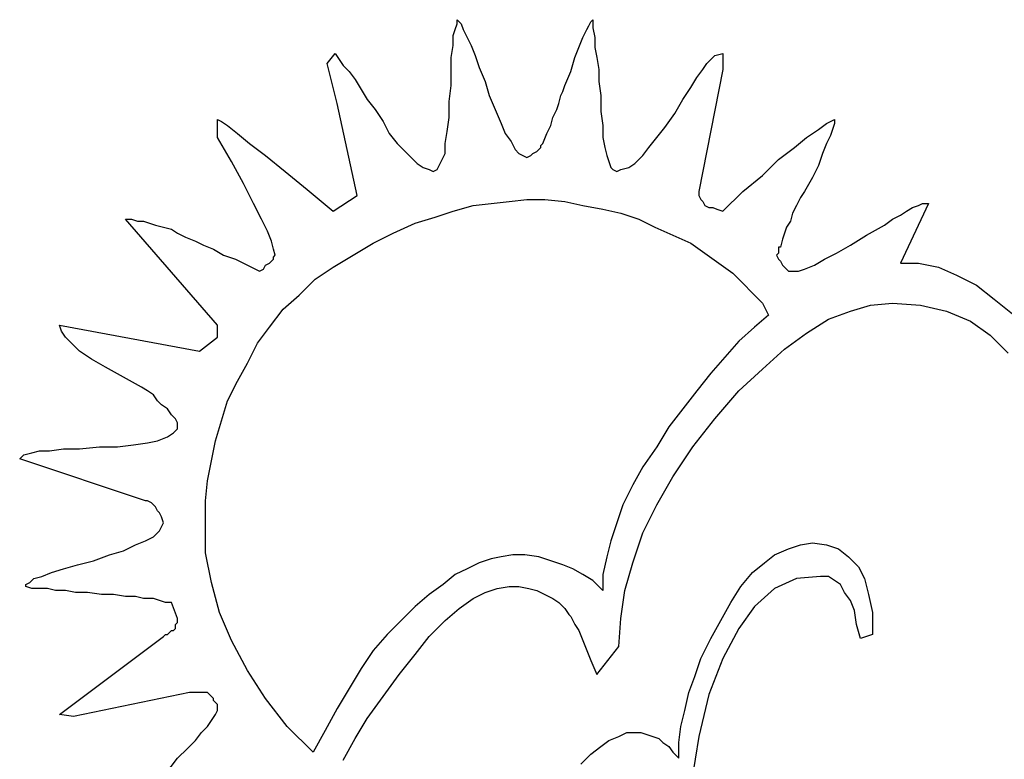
# Model space of a CAD drawing. Extents: x 0.3 to 25.6, y -0.6 to 1.9.
# Tile 13 of 20: x 15.65 to 16.613, y 1.159 to 1.883. Entities that reach past the tile are written whole.
import ezdxf

# ---------------------------------------------------------------- set-up
doc = ezdxf.new("R2010")
doc.units = 0

msp = doc.modelspace()

# ---------------------------------------------------------------- linework, layer by layer
at = {"color": 0}
for p, q in [((16.07617, 1.873047, 0.5), (16.07813, 1.878906, 0.5)), ((16.07813, 1.878906, 0.5), (16.07813, 1.882813, 0.5)), ((16.07813, 1.882813, 0.5), (16.08203, 1.878906, 0.5)), ((16.08203, 1.878906, 0.5), (16.08398, 1.873047, 0.5)), ((16.20703, 1.876953, 0.5), (16.20898, 1.880859, 0.5)), ((16.20898, 1.880859, 0.5), (16.21094, 1.882813, 0.5)), ((16.21094, 1.882813, 0.5), (16.21094, 1.875, 0.5)), ((16.07422, 1.867188, 0.5), (16.07617, 1.873047, 0.5)), ((16.08398, 1.873047, 0.5), (16.08789, 1.865234, 0.5)), ((16.20117, 1.865234, 0.5), (16.20508, 1.873047, 0.5)), ((16.20508, 1.873047, 0.5), (16.20703, 1.876953, 0.5)), ((16.21094, 1.875, 0.5), (16.21289, 1.865234, 0.5)), ((16.07422, 1.857422, 0.5), (16.07422, 1.867188, 0.5)), ((16.08789, 1.865234, 0.5), (16.0918, 1.857422, 0.5)), ((16.19727, 1.855469, 0.5), (16.20117, 1.865234, 0.5)), ((16.21289, 1.865234, 0.5), (16.21289, 1.855469, 0.5)), ((15.95117, 1.839844, 0.5), (15.95898, 1.849609, 0.5)), ((15.95898, 1.849609, 0.5), (15.96289, 1.84375, 0.5)), ((16.07227, 1.845703, 0.5), (16.07422, 1.857422, 0.5)), ((16.0918, 1.857422, 0.5), (16.0957, 1.847656, 0.5)), ((16.19336, 1.845703, 0.5), (16.19727, 1.855469, 0.5)), ((16.21289, 1.855469, 0.5), (16.21484, 1.845703, 0.5)), ((16.33008, 1.847656, 0.5), (16.33789, 1.849609, 0.5)), ((16.33789, 1.849609, 0.5), (16.33789, 1.833984, 0.5)), ((15.96094, 1.800781, 0.5), (15.95117, 1.839844, 0.5)), ((15.96289, 1.84375, 0.5), (15.9668, 1.837891, 0.5)), ((16.07227, 1.833984, 0.5), (16.07227, 1.845703, 0.5)), ((16.0957, 1.847656, 0.5), (16.09961, 1.835938, 0.5)), ((16.18945, 1.832031, 0.5), (16.19336, 1.845703, 0.5)), ((16.21484, 1.845703, 0.5), (16.2168, 1.833984, 0.5)), ((16.31836, 1.833984, 0.5), (16.32227, 1.839844, 0.5)), ((16.32227, 1.839844, 0.5), (16.32617, 1.84375, 0.5)), ((16.32617, 1.84375, 0.5), (16.32813, 1.845703, 0.5)), ((16.32813, 1.845703, 0.5), (16.33008, 1.847656, 0.5)), ((15.9668, 1.837891, 0.5), (15.97266, 1.832031, 0.5)), ((15.97266, 1.832031, 0.5), (15.97852, 1.824219, 0.5)), ((16.07227, 1.818359, 0.5), (16.07227, 1.833984, 0.5)), ((16.09961, 1.835938, 0.5), (16.10547, 1.822266, 0.5)), ((16.18359, 1.818359, 0.5), (16.18945, 1.832031, 0.5)), ((16.2168, 1.833984, 0.5), (16.2168, 1.822266, 0.5)), ((16.3125, 1.826172, 0.5), (16.31836, 1.833984, 0.5)), ((16.33789, 1.833984, 0.5), (16.31445, 1.714844, 0.5)), ((15.97852, 1.824219, 0.5), (15.98438, 1.814453, 0.5)), ((16.10547, 1.822266, 0.5), (16.10938, 1.808594, 0.5)), ((16.2168, 1.822266, 0.5), (16.21875, 1.808594, 0.5)), ((16.30664, 1.816406, 0.5), (16.3125, 1.826172, 0.5)), ((15.98438, 1.814453, 0.5), (15.99023, 1.804688, 0.5)), ((16.07031, 1.802734, 0.5), (16.07227, 1.818359, 0.5)), ((16.17969, 1.808594, 0.5), (16.18164, 1.8125, 0.5)), ((16.18164, 1.8125, 0.5), (16.18359, 1.818359, 0.5)), ((16.29883, 1.804688, 0.5), (16.30664, 1.816406, 0.5)), ((15.98047, 1.710938, 0.5), (15.96094, 1.800781, 0.5)), ((15.99023, 1.804688, 0.5), (15.99805, 1.794922, 0.5)), ((16.07031, 1.787109, 0.5), (16.07031, 1.802734, 0.5)), ((16.10938, 1.808594, 0.5), (16.11523, 1.794922, 0.5)), ((16.17578, 1.794922, 0.5), (16.17773, 1.800781, 0.5)), ((16.17773, 1.800781, 0.5), (16.17969, 1.808594, 0.5)), ((16.21875, 1.808594, 0.5), (16.21875, 1.792969, 0.5)), ((16.29102, 1.791016, 0.5), (16.29883, 1.804688, 0.5)), ((15.99805, 1.794922, 0.5), (16.00586, 1.783203, 0.5)), ((16.11523, 1.794922, 0.5), (16.12109, 1.78125, 0.5)), ((16.17188, 1.787109, 0.5), (16.17578, 1.794922, 0.5)), ((16.21875, 1.792969, 0.5), (16.2207, 1.779297, 0.5)), ((16.28125, 1.777344, 0.5), (16.29102, 1.791016, 0.5)), ((15.84375, 1.767578, 0.5), (15.84375, 1.785156, 0.5)), ((15.84375, 1.785156, 0.5), (15.84766, 1.783203, 0.5)), ((15.84766, 1.783203, 0.5), (15.85352, 1.779297, 0.5)), ((16.00586, 1.783203, 0.5), (16.01172, 1.771484, 0.5)), ((16.06836, 1.773438, 0.5), (16.07031, 1.787109, 0.5)), ((16.16992, 1.779297, 0.5), (16.17188, 1.787109, 0.5)), ((16.43945, 1.78125, 0.5), (16.44727, 1.785156, 0.5)), ((16.44727, 1.785156, 0.5), (16.44727, 1.78125, 0.5)), ((15.85352, 1.779297, 0.5), (15.86328, 1.771484, 0.5)), ((16.06641, 1.761719, 0.5), (16.06836, 1.773438, 0.5)), ((16.12109, 1.78125, 0.5), (16.125, 1.771484, 0.5)), ((16.16602, 1.771484, 0.5), (16.16992, 1.779297, 0.5)), ((16.2207, 1.779297, 0.5), (16.2207, 1.767578, 0.5)), ((16.27344, 1.767578, 0.5), (16.28125, 1.777344, 0.5)), ((16.41992, 1.767578, 0.5), (16.43164, 1.775391, 0.5)), ((16.43164, 1.775391, 0.5), (16.43945, 1.78125, 0.5)), ((16.44531, 1.775391, 0.5), (16.44336, 1.769531, 0.5)), ((16.44727, 1.78125, 0.5), (16.44531, 1.775391, 0.5)), ((15.85742, 1.744141, 0.5), (15.84375, 1.767578, 0.5)), ((15.86328, 1.771484, 0.5), (15.875, 1.761719, 0.5)), ((16.01172, 1.771484, 0.5), (16.01953, 1.761719, 0.5)), ((16.125, 1.771484, 0.5), (16.13086, 1.763672, 0.5)), ((16.13086, 1.763672, 0.5), (16.13477, 1.755859, 0.5)), ((16.16211, 1.761719, 0.5), (16.16602, 1.771484, 0.5)), ((16.2207, 1.767578, 0.5), (16.22266, 1.757813, 0.5)), ((16.26563, 1.757813, 0.5), (16.27344, 1.767578, 0.5)), ((16.4082, 1.757813, 0.5), (16.41992, 1.767578, 0.5)), ((16.44336, 1.769531, 0.5), (16.43945, 1.761719, 0.5)), ((15.875, 1.761719, 0.5), (15.89063, 1.75, 0.5)), ((16.01953, 1.761719, 0.5), (16.02734, 1.753906, 0.5)), ((16.02734, 1.753906, 0.5), (16.0332, 1.748047, 0.5)), ((16.06641, 1.751953, 0.5), (16.06641, 1.761719, 0.5)), ((16.13477, 1.755859, 0.5), (16.13867, 1.751953, 0.5)), ((16.15234, 1.751953, 0.5), (16.15625, 1.753906, 0.5)), ((16.15625, 1.753906, 0.5), (16.1582, 1.755859, 0.5)), ((16.1582, 1.755859, 0.5), (16.16016, 1.757813, 0.5)), ((16.16016, 1.759766, 0.5), (16.16211, 1.761719, 0.5)), ((16.16016, 1.757813, 0.5), (16.16016, 1.759766, 0.5)), ((16.16211, 1.761719, 0.5), (16.16211, 1.761719, 0.5)), ((16.22266, 1.757813, 0.5), (16.22461, 1.75, 0.5)), ((16.25977, 1.75, 0.5), (16.26563, 1.757813, 0.5)), ((16.39258, 1.746094, 0.5), (16.4082, 1.757813, 0.5)), ((16.43945, 1.761719, 0.5), (16.43555, 1.751953, 0.5)), ((15.86914, 1.722656, 0.5), (15.85742, 1.744141, 0.5)), ((15.89063, 1.75, 0.5), (15.91016, 1.734375, 0.5)), ((16.0332, 1.748047, 0.5), (16.03906, 1.742188, 0.5)), ((16.06055, 1.740234, 0.5), (16.0625, 1.744141, 0.5)), ((16.0625, 1.744141, 0.5), (16.06641, 1.751953, 0.5)), ((16.13867, 1.751953, 0.5), (16.14258, 1.75, 0.5)), ((16.14258, 1.75, 0.5), (16.14648, 1.748047, 0.5)), ((16.14648, 1.748047, 0.5), (16.15039, 1.75, 0.5)), ((16.15039, 1.75, 0.5), (16.15234, 1.751953, 0.5)), ((16.22461, 1.75, 0.5), (16.22656, 1.744141, 0.5)), ((16.22656, 1.744141, 0.5), (16.22852, 1.738281, 0.5)), ((16.25195, 1.742188, 0.5), (16.25977, 1.75, 0.5)), ((16.37695, 1.730469, 0.5), (16.39258, 1.746094, 0.5)), ((16.43555, 1.751953, 0.5), (16.43164, 1.740234, 0.5)), ((15.91016, 1.734375, 0.5), (15.93164, 1.716797, 0.5)), ((16.03906, 1.742188, 0.5), (16.04492, 1.738281, 0.5)), ((16.04492, 1.738281, 0.5), (16.05078, 1.736328, 0.5)), ((16.05078, 1.736328, 0.5), (16.05469, 1.734375, 0.5)), ((16.05469, 1.734375, 0.5), (16.05859, 1.736328, 0.5)), ((16.05859, 1.736328, 0.5), (16.06055, 1.740234, 0.5)), ((16.22852, 1.738281, 0.5), (16.23047, 1.736328, 0.5)), ((16.23047, 1.736328, 0.5), (16.23438, 1.734375, 0.5)), ((16.23438, 1.734375, 0.5), (16.23828, 1.736328, 0.5)), ((16.23828, 1.736328, 0.5), (16.24609, 1.738281, 0.5)), ((16.24609, 1.738281, 0.5), (16.25195, 1.742188, 0.5)), ((16.43164, 1.740234, 0.5), (16.42578, 1.728516, 0.5)), ((16.35742, 1.714844, 0.5), (16.37695, 1.730469, 0.5)), ((16.42578, 1.728516, 0.5), (16.41797, 1.714844, 0.5)), ((15.87891, 1.703125, 0.5), (15.86914, 1.722656, 0.5)), ((15.93164, 1.716797, 0.5), (15.95703, 1.695313, 0.5)), ((16.31445, 1.714844, 0.5), (16.31445, 1.710938, 0.5)), ((16.33789, 1.695313, 0.5), (16.35742, 1.714844, 0.5)), ((16.41797, 1.714844, 0.5), (16.41406, 1.708984, 0.5)), ((15.95703, 1.695313, 0.5), (15.98047, 1.710938, 0.5)), ((16.11133, 1.703125, 0.5), (16.12891, 1.705078, 0.5)), ((16.12891, 1.705078, 0.5), (16.14648, 1.707031, 0.5)), ((16.14648, 1.707031, 0.5), (16.16406, 1.707031, 0.5)), ((16.16406, 1.707031, 0.5), (16.18359, 1.705078, 0.5)), ((16.18359, 1.705078, 0.5), (16.20117, 1.701172, 0.5)), ((16.31445, 1.710938, 0.5), (16.31641, 1.707031, 0.5)), ((16.31641, 1.707031, 0.5), (16.31836, 1.705078, 0.5)), ((16.31836, 1.705078, 0.5), (16.32031, 1.701172, 0.5)), ((16.41406, 1.708984, 0.5), (16.41016, 1.701172, 0.5)), ((15.88672, 1.6875, 0.5), (15.87891, 1.703125, 0.5)), ((16.05664, 1.689453, 0.5), (16.07422, 1.695313, 0.5)), ((16.07422, 1.695313, 0.5), (16.09375, 1.701172, 0.5)), ((16.09375, 1.701172, 0.5), (16.11133, 1.703125, 0.5)), ((16.20117, 1.701172, 0.5), (16.2207, 1.697266, 0.5)), ((16.2207, 1.697266, 0.5), (16.23828, 1.693359, 0.5)), ((16.32031, 1.701172, 0.5), (16.32422, 1.699219, 0.5)), ((16.32422, 1.699219, 0.5), (16.32813, 1.699219, 0.5)), ((16.32813, 1.699219, 0.5), (16.33203, 1.697266, 0.5)), ((16.33203, 1.697266, 0.5), (16.33789, 1.695313, 0.5)), ((16.41016, 1.701172, 0.5), (16.40625, 1.693359, 0.5)), ((16.53906, 1.703125, 0.5), (16.51172, 1.644531, 0.5)), ((16.51172, 1.691406, 0.5), (16.51758, 1.695313, 0.5)), ((16.51758, 1.695313, 0.5), (16.52344, 1.699219, 0.5)), ((16.52344, 1.699219, 0.5), (16.5293, 1.701172, 0.5)), ((16.5293, 1.701172, 0.5), (16.5332, 1.703125, 0.5)), ((16.5332, 1.703125, 0.5), (16.53516, 1.703125, 0.5)), ((16.53516, 1.703125, 0.5), (16.53906, 1.703125, 0.5)), ((15.84375, 1.583984, 0.5), (15.75391, 1.6875, 0.5)), ((15.75391, 1.6875, 0.5), (15.75977, 1.6875, 0.5)), ((15.75977, 1.6875, 0.5), (15.76563, 1.685547, 0.5)), ((15.76563, 1.685547, 0.5), (15.77148, 1.685547, 0.5)), ((15.77148, 1.685547, 0.5), (15.77734, 1.683594, 0.5)), ((15.89258, 1.675781, 0.5), (15.88672, 1.6875, 0.5)), ((16.03711, 1.683594, 0.5), (16.05664, 1.689453, 0.5)), ((16.23828, 1.693359, 0.5), (16.25586, 1.6875, 0.5)), ((16.25586, 1.6875, 0.5), (16.27148, 1.679688, 0.5)), ((16.4043, 1.685547, 0.5), (16.40039, 1.679688, 0.5)), ((16.40625, 1.693359, 0.5), (16.4043, 1.685547, 0.5)), ((16.49609, 1.681641, 0.5), (16.50391, 1.6875, 0.5)), ((16.50391, 1.6875, 0.5), (16.51172, 1.691406, 0.5)), ((15.77734, 1.683594, 0.5), (15.7832, 1.681641, 0.5)), ((15.7832, 1.681641, 0.5), (15.79102, 1.679688, 0.5)), ((15.79102, 1.679688, 0.5), (15.79883, 1.677734, 0.5)), ((15.79883, 1.677734, 0.5), (15.80469, 1.673828, 0.5)), ((15.89648, 1.666016, 0.5), (15.89258, 1.675781, 0.5)), ((16.01563, 1.673828, 0.5), (16.03711, 1.683594, 0.5)), ((16.27148, 1.679688, 0.5), (16.28906, 1.671875, 0.5)), ((16.40039, 1.679688, 0.5), (16.39844, 1.673828, 0.5)), ((16.47852, 1.671875, 0.5), (16.49609, 1.681641, 0.5)), ((15.80469, 1.673828, 0.5), (15.8125, 1.669922, 0.5)), ((15.8125, 1.669922, 0.5), (15.82227, 1.666016, 0.5)), ((15.82227, 1.666016, 0.5), (15.83008, 1.662109, 0.5)), ((15.89844, 1.658203, 0.5), (15.89648, 1.666016, 0.5)), ((15.99609, 1.664063, 0.5), (16.01563, 1.673828, 0.5)), ((16.28906, 1.671875, 0.5), (16.30664, 1.664063, 0.5)), ((16.39648, 1.667969, 0.5), (16.39453, 1.660156, 0.5)), ((16.39844, 1.673828, 0.5), (16.39648, 1.667969, 0.5)), ((16.46289, 1.662109, 0.5), (16.47852, 1.671875, 0.5)), ((15.83008, 1.662109, 0.5), (15.83984, 1.658203, 0.5)), ((15.83984, 1.658203, 0.5), (15.84961, 1.652344, 0.5)), ((15.90039, 1.652344, 0.5), (15.89844, 1.658203, 0.5)), ((15.97656, 1.652344, 0.5), (15.99609, 1.664063, 0.5)), ((16.30664, 1.664063, 0.5), (16.32031, 1.654297, 0.5)), ((16.39453, 1.660156, 0.5), (16.39258, 1.660156, 0.5)), ((16.39258, 1.660156, 0.5), (16.39258, 1.658203, 0.5)), ((16.39258, 1.658203, 0.5), (16.39258, 1.658203, 0.5)), ((16.39258, 1.658203, 0.5), (16.39258, 1.65625, 0.5)), ((16.39258, 1.65625, 0.5), (16.39258, 1.65625, 0.5)), ((16.39258, 1.65625, 0.5), (16.39258, 1.654297, 0.5)), ((16.39453, 1.660156, 0.5), (16.39453, 1.660156, 0.5)), ((16.44922, 1.654297, 0.5), (16.46289, 1.662109, 0.5)), ((15.84961, 1.652344, 0.5), (15.86133, 1.648438, 0.5)), ((15.86133, 1.648438, 0.5), (15.87305, 1.642578, 0.5)), ((15.89648, 1.646484, 0.5), (15.89844, 1.648438, 0.5)), ((15.89844, 1.650391, 0.5), (15.90039, 1.652344, 0.5)), ((15.89844, 1.648438, 0.5), (15.89844, 1.650391, 0.5)), ((15.90039, 1.652344, 0.5), (15.90039, 1.652344, 0.5)), ((15.95703, 1.640625, 0.5), (15.97656, 1.652344, 0.5)), ((16.32031, 1.654297, 0.5), (16.33398, 1.644531, 0.5)), ((16.39258, 1.654297, 0.5), (16.39063, 1.652344, 0.5)), ((16.39063, 1.652344, 0.5), (16.39258, 1.648438, 0.5)), ((16.39258, 1.648438, 0.5), (16.39453, 1.646484, 0.5)), ((16.42773, 1.642578, 0.5), (16.4375, 1.648438, 0.5)), ((16.4375, 1.648438, 0.5), (16.44922, 1.654297, 0.5)), ((15.87305, 1.642578, 0.5), (15.88477, 1.636719, 0.5)), ((15.88477, 1.636719, 0.5), (15.88867, 1.638672, 0.5)), ((15.88867, 1.638672, 0.5), (15.89063, 1.642578, 0.5)), ((15.89063, 1.642578, 0.5), (15.89453, 1.644531, 0.5)), ((15.89453, 1.644531, 0.5), (15.89648, 1.646484, 0.5)), ((15.93945, 1.628906, 0.5), (15.95703, 1.640625, 0.5)), ((16.33398, 1.644531, 0.5), (16.34766, 1.634766, 0.5)), ((16.39453, 1.646484, 0.5), (16.39648, 1.642578, 0.5)), ((16.39648, 1.642578, 0.5), (16.39844, 1.640625, 0.5)), ((16.39844, 1.640625, 0.5), (16.40039, 1.638672, 0.5)), ((16.40039, 1.638672, 0.5), (16.40234, 1.636719, 0.5)), ((16.41211, 1.636719, 0.5), (16.41797, 1.638672, 0.5)), ((16.41797, 1.638672, 0.5), (16.42773, 1.642578, 0.5)), ((16.51172, 1.644531, 0.5), (16.5293, 1.644531, 0.5)), ((16.5293, 1.644531, 0.5), (16.54883, 1.640625, 0.5)), ((16.54883, 1.640625, 0.5), (16.56641, 1.632813, 0.5)), ((15.92383, 1.613281, 0.5), (15.93945, 1.628906, 0.5)), ((16.34766, 1.634766, 0.5), (16.35742, 1.625, 0.5)), ((16.40234, 1.636719, 0.5), (16.4043, 1.636719, 0.5)), ((16.4043, 1.636719, 0.5), (16.40625, 1.636719, 0.5)), ((16.40625, 1.636719, 0.5), (16.41211, 1.636719, 0.5)), ((16.56641, 1.632813, 0.5), (16.58594, 1.623047, 0.5)), ((16.35742, 1.625, 0.5), (16.36719, 1.615234, 0.5)), ((16.58594, 1.623047, 0.5), (16.60352, 1.609375, 0.5)), ((15.9082, 1.599609, 0.5), (15.92383, 1.613281, 0.5)), ((16.36719, 1.615234, 0.5), (16.37695, 1.605469, 0.5)), ((16.60352, 1.609375, 0.5), (16.62305, 1.59375, 0.5)), ((15.89453, 1.582031, 0.5), (15.9082, 1.599609, 0.5)), ((16.37695, 1.605469, 0.5), (16.38281, 1.59375, 0.5)), ((16.46289, 1.597656, 0.5), (16.48242, 1.603516, 0.5)), ((16.48242, 1.603516, 0.5), (16.50391, 1.605469, 0.5)), ((16.50391, 1.605469, 0.5), (16.53125, 1.603516, 0.5)), ((16.53125, 1.603516, 0.5), (16.55664, 1.597656, 0.5)), ((16.38281, 1.59375, 0.5), (16.36914, 1.582031, 0.5)), ((16.41992, 1.576172, 0.5), (16.44141, 1.589844, 0.5)), ((16.44141, 1.589844, 0.5), (16.46289, 1.597656, 0.5)), ((16.55664, 1.597656, 0.5), (16.58008, 1.587891, 0.5)), ((15.69141, 1.578125, 0.5), (15.68945, 1.583984, 0.5)), ((15.68945, 1.583984, 0.5), (15.82617, 1.558594, 0.5)), ((15.84375, 1.572266, 0.5), (15.84375, 1.583984, 0.5)), ((15.88281, 1.566406, 0.5), (15.89453, 1.582031, 0.5)), ((16.36914, 1.582031, 0.5), (16.35352, 1.568359, 0.5)), ((16.58008, 1.587891, 0.5), (16.59961, 1.574219, 0.5)), ((15.69531, 1.572266, 0.5), (15.69141, 1.578125, 0.5)), ((15.70117, 1.566406, 0.5), (15.69531, 1.572266, 0.5)), ((15.82617, 1.558594, 0.5), (15.84375, 1.572266, 0.5)), ((16.39844, 1.560547, 0.5), (16.41992, 1.576172, 0.5)), ((16.59961, 1.574219, 0.5), (16.61719, 1.556641, 0.5)), ((15.70898, 1.558594, 0.5), (15.70117, 1.566406, 0.5)), ((15.87305, 1.546875, 0.5), (15.88281, 1.566406, 0.5)), ((16.35352, 1.568359, 0.5), (16.33984, 1.552734, 0.5)), ((16.37695, 1.541016, 0.5), (16.39844, 1.560547, 0.5)), ((15.7207, 1.550781, 0.5), (15.70898, 1.558594, 0.5)), ((15.73438, 1.542969, 0.5), (15.7207, 1.550781, 0.5)), ((16.33984, 1.552734, 0.5), (16.32617, 1.537109, 0.5)), ((15.75195, 1.533203, 0.5), (15.73438, 1.542969, 0.5)), ((15.86328, 1.529297, 0.5), (15.87305, 1.546875, 0.5)), ((16.35352, 1.519531, 0.5), (16.37695, 1.541016, 0.5)), ((15.76953, 1.523438, 0.5), (15.75195, 1.533203, 0.5)), ((16.32617, 1.537109, 0.5), (16.3125, 1.519531, 0.5)), ((15.77539, 1.519531, 0.5), (15.76953, 1.523438, 0.5)), ((15.85352, 1.509766, 0.5), (15.86328, 1.529297, 0.5)), ((15.78125, 1.515625, 0.5), (15.77539, 1.519531, 0.5)), ((15.78516, 1.509766, 0.5), (15.78125, 1.515625, 0.5)), ((16.3125, 1.519531, 0.5), (16.29883, 1.501953, 0.5)), ((16.33008, 1.492188, 0.5), (16.35352, 1.519531, 0.5)), ((15.78906, 1.505859, 0.5), (15.78516, 1.509766, 0.5)), ((15.79492, 1.501953, 0.5), (15.78906, 1.505859, 0.5)), ((15.84766, 1.490234, 0.5), (15.85352, 1.509766, 0.5)), ((15.79883, 1.496094, 0.5), (15.79492, 1.501953, 0.5)), ((15.80273, 1.492188, 0.5), (15.79883, 1.496094, 0.5)), ((16.29883, 1.501953, 0.5), (16.28516, 1.484375, 0.5)), ((15.80469, 1.488281, 0.5), (15.80273, 1.492188, 0.5)), ((15.80469, 1.482422, 0.5), (15.80469, 1.488281, 0.5)), ((15.8418, 1.470703, 0.5), (15.84766, 1.490234, 0.5)), ((16.28516, 1.484375, 0.5), (16.27344, 1.464844, 0.5)), ((16.30859, 1.464844, 0.5), (16.33008, 1.492188, 0.5)), ((15.78516, 1.470703, 0.5), (15.79492, 1.474609, 0.5)), ((15.79492, 1.474609, 0.5), (15.80078, 1.478516, 0.5)), ((15.80078, 1.478516, 0.5), (15.80469, 1.482422, 0.5)), ((15.70898, 1.462891, 0.5), (15.72852, 1.464844, 0.5)), ((15.72852, 1.464844, 0.5), (15.74609, 1.464844, 0.5)), ((15.74609, 1.464844, 0.5), (15.76172, 1.466797, 0.5)), ((15.76172, 1.466797, 0.5), (15.77539, 1.46875, 0.5)), ((15.77539, 1.46875, 0.5), (15.78516, 1.470703, 0.5)), ((15.83789, 1.451172, 0.5), (15.8418, 1.470703, 0.5)), ((16.27344, 1.464844, 0.5), (16.25977, 1.445313, 0.5)), ((16.28906, 1.435547, 0.5), (16.30859, 1.464844, 0.5)), ((15.65039, 1.453125, 0.5), (15.65234, 1.455078, 0.5)), ((15.65234, 1.455078, 0.5), (15.6543, 1.457031, 0.5)), ((15.6543, 1.457031, 0.5), (15.66211, 1.458984, 0.5)), ((15.66211, 1.458984, 0.5), (15.66992, 1.460938, 0.5)), ((15.66992, 1.460938, 0.5), (15.67969, 1.460938, 0.5)), ((15.67969, 1.460938, 0.5), (15.69336, 1.462891, 0.5)), ((15.69336, 1.462891, 0.5), (15.70898, 1.462891, 0.5)), ((15.77344, 1.412109, 0.5), (15.65039, 1.453125, 0.5)), ((15.83398, 1.431641, 0.5), (15.83789, 1.451172, 0.5)), ((16.25977, 1.445313, 0.5), (16.25, 1.427734, 0.5)), ((16.27344, 1.408203, 0.5), (16.28906, 1.435547, 0.5)), ((15.83203, 1.412109, 0.5), (15.83398, 1.431641, 0.5)), ((16.25, 1.427734, 0.5), (16.24023, 1.408203, 0.5)), ((15.77539, 1.412109, 0.5), (15.77344, 1.412109, 0.5)), ((15.7793, 1.410156, 0.5), (15.77539, 1.412109, 0.5)), ((15.78125, 1.408203, 0.5), (15.7793, 1.410156, 0.5)), ((15.7832, 1.40625, 0.5), (15.78125, 1.408203, 0.5)), ((15.78516, 1.402344, 0.5), (15.7832, 1.40625, 0.5)), ((15.83203, 1.390625, 0.5), (15.83203, 1.412109, 0.5)), ((16.24023, 1.408203, 0.5), (16.23438, 1.390625, 0.5)), ((16.25977, 1.380859, 0.5), (16.27344, 1.408203, 0.5)), ((15.78711, 1.400391, 0.5), (15.78516, 1.402344, 0.5)), ((15.78906, 1.396484, 0.5), (15.78711, 1.400391, 0.5)), ((15.79102, 1.390625, 0.5), (15.78906, 1.396484, 0.5)), ((15.78711, 1.382813, 0.5), (15.78906, 1.386719, 0.5)), ((15.78906, 1.386719, 0.5), (15.79102, 1.390625, 0.5)), ((15.83203, 1.361328, 0.5), (15.83203, 1.390625, 0.5)), ((16.23438, 1.390625, 0.5), (16.22852, 1.373047, 0.5)), ((15.77344, 1.373047, 0.5), (15.78125, 1.376953, 0.5)), ((15.78125, 1.376953, 0.5), (15.78711, 1.382813, 0.5)), ((16.25, 1.351563, 0.5), (16.25977, 1.380859, 0.5)), ((15.75195, 1.363281, 0.5), (15.76367, 1.369141, 0.5)), ((15.76367, 1.369141, 0.5), (15.77344, 1.373047, 0.5)), ((16.22852, 1.373047, 0.5), (16.22461, 1.357422, 0.5)), ((16.40234, 1.365234, 0.5), (16.41406, 1.369141, 0.5)), ((16.41406, 1.369141, 0.5), (16.42578, 1.371094, 0.5)), ((16.42578, 1.371094, 0.5), (16.43945, 1.369141, 0.5)), ((16.43945, 1.369141, 0.5), (16.45117, 1.365234, 0.5)), ((15.72266, 1.353516, 0.5), (15.73828, 1.359375, 0.5)), ((15.73828, 1.359375, 0.5), (15.75195, 1.363281, 0.5)), ((15.83789, 1.332031, 0.5), (15.83203, 1.361328, 0.5)), ((16.13281, 1.359375, 0.5), (16.12109, 1.357422, 0.5)), ((16.14453, 1.359375, 0.5), (16.13281, 1.359375, 0.5)), ((16.1582, 1.357422, 0.5), (16.14453, 1.359375, 0.5)), ((16.37891, 1.351563, 0.5), (16.38867, 1.359375, 0.5)), ((16.38867, 1.359375, 0.5), (16.40234, 1.365234, 0.5)), ((16.45117, 1.365234, 0.5), (16.46094, 1.357422, 0.5)), ((15.69336, 1.345703, 0.5), (15.70703, 1.349609, 0.5)), ((15.70703, 1.349609, 0.5), (15.72266, 1.353516, 0.5)), ((16.09961, 1.351563, 0.5), (16.08789, 1.345703, 0.5)), ((16.11133, 1.355469, 0.5), (16.09961, 1.351563, 0.5)), ((16.12109, 1.357422, 0.5), (16.11133, 1.355469, 0.5)), ((16.16992, 1.353516, 0.5), (16.1582, 1.357422, 0.5)), ((16.18164, 1.349609, 0.5), (16.16992, 1.353516, 0.5)), ((16.19141, 1.345703, 0.5), (16.18164, 1.349609, 0.5)), ((16.22461, 1.357422, 0.5), (16.2207, 1.339844, 0.5)), ((16.24219, 1.324219, 0.5), (16.25, 1.351563, 0.5)), ((16.36719, 1.341797, 0.5), (16.37891, 1.351563, 0.5)), ((16.46094, 1.357422, 0.5), (16.4707, 1.347656, 0.5)), ((15.67188, 1.337891, 0.5), (15.68164, 1.341797, 0.5)), ((15.68164, 1.341797, 0.5), (15.69336, 1.345703, 0.5)), ((16.07617, 1.339844, 0.5), (16.06445, 1.330078, 0.5)), ((16.08789, 1.345703, 0.5), (16.07617, 1.339844, 0.5)), ((16.20117, 1.339844, 0.5), (16.19141, 1.345703, 0.5)), ((16.21094, 1.333984, 0.5), (16.20117, 1.339844, 0.5)), ((16.2207, 1.339844, 0.5), (16.2207, 1.324219, 0.5)), ((16.35547, 1.328125, 0.5), (16.36719, 1.341797, 0.5)), ((16.4707, 1.347656, 0.5), (16.47656, 1.335938, 0.5)), ((15.65625, 1.330078, 0.5), (15.66016, 1.332031, 0.5)), ((15.65625, 1.328125, 0.5), (15.65625, 1.330078, 0.5)), ((15.66016, 1.332031, 0.5), (15.66406, 1.335938, 0.5)), ((15.66406, 1.335938, 0.5), (15.67188, 1.337891, 0.5)), ((15.8457, 1.302734, 0.5), (15.83789, 1.332031, 0.5)), ((16.06445, 1.330078, 0.5), (16.05078, 1.320313, 0.5)), ((16.2207, 1.324219, 0.5), (16.21094, 1.333984, 0.5)), ((16.41016, 1.335938, 0.5), (16.38867, 1.326172, 0.5)), ((16.43359, 1.337891, 0.5), (16.41016, 1.335938, 0.5)), ((16.44141, 1.337891, 0.5), (16.43359, 1.337891, 0.5)), ((16.44727, 1.333984, 0.5), (16.44141, 1.337891, 0.5)), ((16.45313, 1.330078, 0.5), (16.44727, 1.333984, 0.5)), ((16.45703, 1.322266, 0.5), (16.45313, 1.330078, 0.5)), ((16.47656, 1.335938, 0.5), (16.48047, 1.320313, 0.5)), ((15.66211, 1.326172, 0.5), (15.65625, 1.328125, 0.5)), ((15.66797, 1.326172, 0.5), (15.66211, 1.326172, 0.5)), ((15.67773, 1.326172, 0.5), (15.66797, 1.326172, 0.5)), ((15.68555, 1.324219, 0.5), (15.67773, 1.326172, 0.5)), ((15.69531, 1.324219, 0.5), (15.68555, 1.324219, 0.5)), ((15.70508, 1.322266, 0.5), (15.69531, 1.324219, 0.5)), ((15.7168, 1.322266, 0.5), (15.70508, 1.322266, 0.5)), ((15.73047, 1.320313, 0.5), (15.7168, 1.322266, 0.5)), ((15.74219, 1.320313, 0.5), (15.73047, 1.320313, 0.5)), ((15.75391, 1.318359, 0.5), (15.74219, 1.320313, 0.5)), ((16.05078, 1.320313, 0.5), (16.03711, 1.308594, 0.5)), ((16.09375, 1.316406, 0.5), (16.10547, 1.322266, 0.5)), ((16.10547, 1.322266, 0.5), (16.11719, 1.326172, 0.5)), ((16.11719, 1.326172, 0.5), (16.12891, 1.328125, 0.5)), ((16.12891, 1.328125, 0.5), (16.13867, 1.328125, 0.5)), ((16.13867, 1.328125, 0.5), (16.14844, 1.326172, 0.5)), ((16.14844, 1.326172, 0.5), (16.15625, 1.324219, 0.5)), ((16.15625, 1.324219, 0.5), (16.16406, 1.320313, 0.5)), ((16.16406, 1.320313, 0.5), (16.17188, 1.316406, 0.5)), ((16.23828, 1.296875, 0.5), (16.24219, 1.324219, 0.5)), ((16.3457, 1.3125, 0.5), (16.35547, 1.328125, 0.5)), ((16.38867, 1.326172, 0.5), (16.36914, 1.308594, 0.5)), ((16.46289, 1.314453, 0.5), (16.45703, 1.322266, 0.5)), ((16.48047, 1.320313, 0.5), (16.48438, 1.302734, 0.5)), ((15.76367, 1.318359, 0.5), (15.75391, 1.318359, 0.5)), ((15.77148, 1.316406, 0.5), (15.76367, 1.318359, 0.5)), ((15.78125, 1.316406, 0.5), (15.77148, 1.316406, 0.5)), ((15.78711, 1.314453, 0.5), (15.78125, 1.316406, 0.5)), ((15.79297, 1.3125, 0.5), (15.78711, 1.314453, 0.5)), ((15.79883, 1.3125, 0.5), (15.79297, 1.3125, 0.5)), ((15.80469, 1.296875, 0.5), (15.79883, 1.3125, 0.5)), ((16.08008, 1.306641, 0.5), (16.09375, 1.316406, 0.5)), ((16.17188, 1.316406, 0.5), (16.17773, 1.3125, 0.5)), ((16.17773, 1.3125, 0.5), (16.18359, 1.306641, 0.5)), ((16.33594, 1.294922, 0.5), (16.3457, 1.3125, 0.5)), ((16.4668, 1.304688, 0.5), (16.46289, 1.314453, 0.5)), ((15.85742, 1.275391, 0.5), (15.8457, 1.302734, 0.5)), ((16.03711, 1.308594, 0.5), (16.02344, 1.294922, 0.5)), ((16.06641, 1.294922, 0.5), (16.08008, 1.306641, 0.5)), ((16.18359, 1.306641, 0.5), (16.1875, 1.300781, 0.5)), ((16.1875, 1.300781, 0.5), (16.18945, 1.298828, 0.5)), ((16.36914, 1.308594, 0.5), (16.35352, 1.287109, 0.5)), ((16.46875, 1.291016, 0.5), (16.4668, 1.304688, 0.5)), ((16.48438, 1.302734, 0.5), (16.48438, 1.28125, 0.5)), ((15.80273, 1.291016, 0.5), (15.80469, 1.292969, 0.5)), ((15.80273, 1.287109, 0.5), (15.80273, 1.291016, 0.5)), ((15.80469, 1.292969, 0.5), (15.80469, 1.296875, 0.5)), ((16.02344, 1.294922, 0.5), (16.00977, 1.28125, 0.5)), ((16.05078, 1.279297, 0.5), (16.06641, 1.294922, 0.5)), ((16.18945, 1.298828, 0.5), (16.19141, 1.294922, 0.5)), ((16.19141, 1.294922, 0.5), (16.19336, 1.291016, 0.5)), ((16.19336, 1.291016, 0.5), (16.19727, 1.285156, 0.5)), ((16.23633, 1.269531, 0.5), (16.23828, 1.296875, 0.5)), ((16.32617, 1.277344, 0.5), (16.33594, 1.294922, 0.5)), ((16.47266, 1.277344, 0.5), (16.46875, 1.291016, 0.5)), ((15.79102, 1.279297, 0.5), (15.79297, 1.28125, 0.5)), ((15.79297, 1.28125, 0.5), (15.79492, 1.28125, 0.5)), ((15.79492, 1.28125, 0.5), (15.79688, 1.283203, 0.5)), ((15.79688, 1.283203, 0.5), (15.79883, 1.285156, 0.5)), ((15.79883, 1.285156, 0.5), (15.80078, 1.285156, 0.5)), ((15.80078, 1.285156, 0.5), (15.80273, 1.287109, 0.5)), ((16.00977, 1.28125, 0.5), (15.99609, 1.265625, 0.5)), ((16.19727, 1.285156, 0.5), (16.20117, 1.275391, 0.5)), ((16.35352, 1.287109, 0.5), (16.33789, 1.257813, 0.5)), ((16.48438, 1.28125, 0.5), (16.47266, 1.277344, 0.5)), ((15.68945, 1.203125, 0.5), (15.79102, 1.279297, 0.5)), ((15.87305, 1.246094, 0.5), (15.85742, 1.275391, 0.5)), ((16.03711, 1.261719, 0.5), (16.05078, 1.279297, 0.5)), ((16.20117, 1.275391, 0.5), (16.20508, 1.265625, 0.5)), ((16.31641, 1.257813, 0.5), (16.32617, 1.277344, 0.5)), ((15.99609, 1.265625, 0.5), (15.98438, 1.248047, 0.5)), ((16.02148, 1.242188, 0.5), (16.03711, 1.261719, 0.5)), ((16.20508, 1.265625, 0.5), (16.20898, 1.255859, 0.5)), ((16.21484, 1.242188, 0.5), (16.23633, 1.269531, 0.5)), ((16.20898, 1.255859, 0.5), (16.21484, 1.242188, 0.5)), ((16.31055, 1.240234, 0.5), (16.31641, 1.257813, 0.5)), ((16.33789, 1.257813, 0.5), (16.32422, 1.222656, 0.5)), ((15.89063, 1.21875, 0.5), (15.87305, 1.246094, 0.5)), ((15.98438, 1.248047, 0.5), (15.97266, 1.228516, 0.5)), ((16.00586, 1.220703, 0.5), (16.02148, 1.242188, 0.5)), ((16.30469, 1.224609, 0.5), (16.31055, 1.240234, 0.5)), ((15.81641, 1.224609, 0.5), (15.70313, 1.201172, 0.5)), ((15.83398, 1.224609, 0.5), (15.81641, 1.224609, 0.5)), ((15.83594, 1.222656, 0.5), (15.83398, 1.224609, 0.5)), ((15.97266, 1.228516, 0.5), (15.96094, 1.208984, 0.5)), ((16.30078, 1.207031, 0.5), (16.30469, 1.224609, 0.5)), ((15.83789, 1.220703, 0.5), (15.83594, 1.222656, 0.5)), ((15.83594, 1.222656, 0.5), (15.83594, 1.222656, 0.5)), ((15.83984, 1.21875, 0.5), (15.83789, 1.220703, 0.5)), ((15.83984, 1.216797, 0.5), (15.83984, 1.21875, 0.5)), ((15.8418, 1.214844, 0.5), (15.83984, 1.216797, 0.5)), ((15.84375, 1.212891, 0.5), (15.8418, 1.214844, 0.5)), ((15.91211, 1.191406, 0.5), (15.89063, 1.21875, 0.5)), ((15.99023, 1.199219, 0.5), (16.00586, 1.220703, 0.5)), ((16.32422, 1.222656, 0.5), (16.31445, 1.181641, 0.5)), ((15.8418, 1.203125, 0.5), (15.84375, 1.207031, 0.5)), ((15.84375, 1.210938, 0.5), (15.84375, 1.212891, 0.5)), ((15.84375, 1.207031, 0.5), (15.84375, 1.210938, 0.5)), ((15.96094, 1.208984, 0.5), (15.94922, 1.1875, 0.5)), ((16.29688, 1.191406, 0.5), (16.30078, 1.207031, 0.5)), ((15.70313, 1.201172, 0.5), (15.68945, 1.203125, 0.5)), ((15.83398, 1.191406, 0.5), (15.83789, 1.197266, 0.5)), ((15.83789, 1.197266, 0.5), (15.8418, 1.203125, 0.5)), ((15.97852, 1.179688, 0.5), (15.99023, 1.199219, 0.5)), ((15.82227, 1.177734, 0.5), (15.82813, 1.185547, 0.5)), ((15.82813, 1.185547, 0.5), (15.83398, 1.191406, 0.5)), ((15.9375, 1.166016, 0.5), (15.91211, 1.191406, 0.5)), ((15.94922, 1.1875, 0.5), (15.9375, 1.166016, 0.5)), ((16.23633, 1.181641, 0.5), (16.24414, 1.185547, 0.5)), ((16.24414, 1.185547, 0.5), (16.25391, 1.185547, 0.5)), ((16.25391, 1.185547, 0.5), (16.25781, 1.185547, 0.5)), ((16.25781, 1.185547, 0.5), (16.26367, 1.183594, 0.5)), ((16.29492, 1.175781, 0.5), (16.29688, 1.191406, 0.5)), ((15.81445, 1.169922, 0.5), (15.82227, 1.177734, 0.5)), ((15.9668, 1.158203, 0.5), (15.97852, 1.179688, 0.5)), ((16.21875, 1.171875, 0.5), (16.22656, 1.177734, 0.5)), ((16.22656, 1.177734, 0.5), (16.23633, 1.181641, 0.5)), ((16.26367, 1.183594, 0.5), (16.26953, 1.181641, 0.5)), ((16.26953, 1.181641, 0.5), (16.27539, 1.179688, 0.5)), ((16.27539, 1.179688, 0.5), (16.2793, 1.175781, 0.5)), ((16.2793, 1.175781, 0.5), (16.28516, 1.171875, 0.5)), ((16.29492, 1.160156, 0.5), (16.29492, 1.175781, 0.5)), ((16.31445, 1.181641, 0.5), (16.30664, 1.132813, 0.5)), ((15.80469, 1.160156, 0.5), (15.81445, 1.169922, 0.5)), ((16.20898, 1.164063, 0.5), (16.21875, 1.171875, 0.5)), ((16.28516, 1.171875, 0.5), (16.28906, 1.166016, 0.5)), ((16.28906, 1.166016, 0.5), (16.29492, 1.160156, 0.5)), ((15.75391, 1.09375, 0.5), (15.80469, 1.160156, 0.5)), ((16.19922, 1.154297, 0.5), (16.20898, 1.164063, 0.5))]:
    msp.add_line(p, q, dxfattribs=at)

doc.saveas('drawing.dxf')
